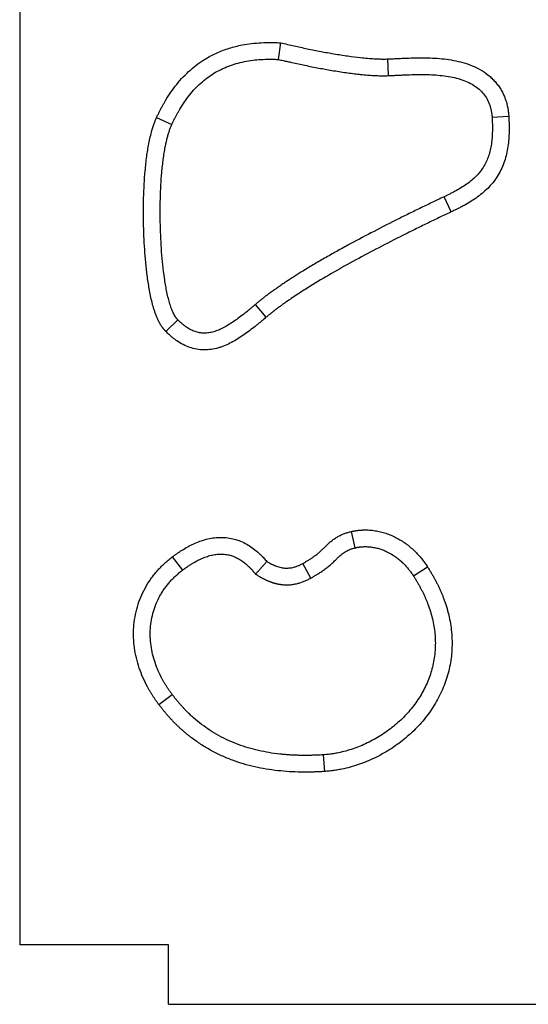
# Model space of a CAD drawing. Header units: millimetres. Extents: x 330 to 1130, y -1600 to -400.
# Tile 1 of 3: x 330 to 672, y -1600 to -937. Entities that reach past the tile are written whole.
import ezdxf

# ---------------------------------------------------------------- set-up
doc = ezdxf.new("R2010")
doc.units = ezdxf.units.MM

msp = doc.modelspace()

# ---------------------------------------------------------------- linework, layer by layer
at = {"color": 7, "linetype": 'Continuous', "lineweight": 25}
for p, q in [((330, -500), (330, -1560)), ((504.01, -964.24), (505.6, -953.06)), ((577.9, -975.12), (577.45, -963.88)), ((422.06, -1003.37), (432.3, -1008.03)), ((647.64, -1003.13), (658.87, -1002.47)), ((620.15, -1066.82), (615.33, -1056.65)), ((495.79, -1137.65), (488.5, -1129.09)), ((428.26, -1147.25), (436.29, -1139.37)), ((555.65, -1292.82), (553.1, -1281.86)), ((432.62, -1298.97), (439.39, -1307.96)), ((525.87, -1313.2), (520.38, -1303.38)), ((604.33, -1305.84), (594.88, -1311.94)), ((423.48, -1398.2), (432.5, -1391.47)), ((535.1, -1443.34), (534.37, -1432.12)), ((430, -1560), (330, -1560)), ((430, -1600), (430, -1560)), ((430, -1600), (1090, -1600))]:
    msp.add_line(p, q, dxfattribs=at)
for points, knots in [([(422.06, -1003.37), (422.21, -1003.03), (422.53, -1002.34), (423.01, -1001.32), (423.49, -1000.31), (423.99, -999.31), (424.48, -998.32), (424.98, -997.35), (425.49, -996.38), (426, -995.43), (426.52, -994.49), (427.04, -993.56), (427.57, -992.65), (429.06, -990.13), (431.61, -986.15), (435.56, -980.84), (439.9, -975.88), (444.66, -971.29), (449.72, -967.21), (455.7, -963.24), (462.72, -959.57), (470.92, -956.49), (478.71, -954.54), (485.95, -953.42), (492.45, -952.88), (497.94, -952.77), (501.76, -952.87), (503.57, -952.95), (504.67, -953.01), (505.21, -953.04), (505.6, -953.06)], [0, 0, 0, 0, 0.010851, 0.021623, 0.032316, 0.042931, 0.053469, 0.063931, 0.074318, 0.084631, 0.09487, 0.105037, 0.115133, 0.125158, 0.188758, 0.250191, 0.314439, 0.377247, 0.439092, 0.500468, 0.582312, 0.665287, 0.75054, 0.811672, 0.874781, 0.937239, 0.968619, 0.98431, 0.989044, 1, 1, 1, 1]), ([(505.6, -953.06), (507.07, -953.4), (510.03, -954.09), (515.95, -955.42), (523.48, -957.04), (532.41, -958.83), (541.52, -960.49), (550.4, -961.9), (557.98, -962.88), (563.86, -963.46), (567.44, -963.72), (569.99, -963.84), (571.6, -963.9), (573.15, -963.93), (574.63, -963.94), (576.06, -963.93), (576.99, -963.9), (577.45, -963.88)], [0, 0, 0, 0, 0.062517, 0.125034, 0.250073, 0.379588, 0.500102, 0.631629, 0.750084, 0.814914, 0.874896, 0.897858, 0.919969, 0.941233, 0.961656, 0.981243, 1, 1, 1, 1]), ([(432.3, -1008.03), (432.45, -1007.69), (432.76, -1007.01), (433.23, -1006.01), (433.71, -1005.03), (434.19, -1004.05), (434.68, -1003.09), (435.17, -1002.14), (435.67, -1001.21), (436.17, -1000.29), (436.68, -999.38), (437.19, -998.48), (438.52, -996.22), (440.76, -992.72), (444.14, -988.15), (447.78, -983.95), (451.74, -980.07), (456, -976.58), (460.55, -973.5), (465.35, -970.86), (470.37, -968.67), (475.63, -966.91), (482.9, -965.14), (490.46, -964.21), (497.13, -964.03), (500.54, -964.09), (502.51, -964.16), (503.5, -964.21), (504.01, -964.24)], [0, 0, 0, 0, 0.012345, 0.024583, 0.036715, 0.048743, 0.060667, 0.072489, 0.08421, 0.09583, 0.107352, 0.118777, 0.130105, 0.194556, 0.256532, 0.318631, 0.379105, 0.440347, 0.501003, 0.561226, 0.621998, 0.682823, 0.745187, 0.870301, 0.934415, 0.966939, 0.983285, 1, 1, 1, 1]), ([(504.01, -964.24), (505.03, -964.48), (507.04, -964.94), (510, -965.61), (513.44, -966.38), (517.37, -967.23), (523.45, -968.51), (530.92, -970), (538.59, -971.39), (544.73, -972.39), (549.45, -973.1), (553.96, -973.7), (557.64, -974.14), (560.56, -974.44), (562.76, -974.64), (564.89, -974.81), (566.96, -974.95), (568.95, -975.06), (570.87, -975.13), (572.73, -975.18), (574.51, -975.19), (576.23, -975.18), (577.35, -975.14), (577.9, -975.12)], [0, 0, 0, 0, 0.042088, 0.082623, 0.121605, 0.183472, 0.243577, 0.370524, 0.488878, 0.555805, 0.619607, 0.680298, 0.737892, 0.768363, 0.797875, 0.826432, 0.854038, 0.880698, 0.906416, 0.931198, 0.955052, 0.977983, 1, 1, 1, 1]), ([(577.45, -963.88), (577.93, -963.86), (578.99, -963.82), (581.11, -963.72), (583.79, -963.59), (586.96, -963.44), (591.19, -963.26), (596.47, -963.1), (602.81, -963.09), (609.14, -963.31), (615.48, -963.84), (621.78, -964.77), (628.08, -966.21), (634.13, -968.26), (639.88, -971.04), (644.26, -974), (647.47, -976.8), (649.69, -979.1), (651.69, -981.58), (653.47, -984.23), (655, -987.04), (656.28, -989.96), (657.3, -992.99), (657.92, -995.47), (658.28, -997.35), (658.48, -998.61), (658.65, -999.88), (658.78, -1001.17), (658.84, -1002.03), (658.87, -1002.47)], [0, 0, 0, 0, 0.014421, 0.031163, 0.062328, 0.093489, 0.124638, 0.186883, 0.249057, 0.311207, 0.373457, 0.436058, 0.4987, 0.563241, 0.623864, 0.686358, 0.717963, 0.749192, 0.780456, 0.811645, 0.842898, 0.874375, 0.90547, 0.937074, 0.949427, 0.961886, 0.97446, 0.987161, 1, 1, 1, 1]), ([(577.9, -975.12), (578.41, -975.1), (579.49, -975.05), (581.63, -974.96), (584.31, -974.82), (587.45, -974.68), (591.56, -974.5), (596.61, -974.35), (602.59, -974.34), (608.43, -974.54), (614.18, -975.02), (619.68, -975.83), (624.94, -977.04), (629.76, -978.66), (634.17, -980.78), (638.03, -983.37), (641.3, -986.47), (643.93, -990.04), (645.38, -993.01), (646.14, -995.09), (646.47, -996.17), (646.77, -997.27), (647.03, -998.39), (647.24, -999.54), (647.42, -1000.71), (647.56, -1001.91), (647.61, -1002.72), (647.64, -1003.13)], [0, 0, 0, 0, 0.017913, 0.038499, 0.076202, 0.113353, 0.150042, 0.222259, 0.293023, 0.362315, 0.430044, 0.49781, 0.55976, 0.621326, 0.678165, 0.73325, 0.785852, 0.837569, 0.889654, 0.902847, 0.916168, 0.92964, 0.943285, 0.957123, 0.971175, 0.985462, 1, 1, 1, 1]), ([(428.26, -1147.25), (428.16, -1147.14), (427.95, -1146.92), (427.65, -1146.59), (427.34, -1146.25), (427.05, -1145.9), (426.75, -1145.55), (426.47, -1145.18), (426.18, -1144.81), (425.9, -1144.43), (425.63, -1144.04), (425.03, -1143.15), (424.15, -1141.7), (423.1, -1139.67), (422.15, -1137.55), (421.33, -1135.42), (420.57, -1133.21), (419.7, -1130.33), (418.72, -1126.58), (417.42, -1120.56), (416.14, -1112.89), (415.02, -1103.72), (414.19, -1094.52), (413.62, -1085.3), (413.29, -1076.05), (413.18, -1066.81), (413.3, -1057.5), (413.67, -1048.31), (414.34, -1038.94), (415.33, -1029.85), (416.55, -1022.21), (417.78, -1016.37), (418.66, -1012.96), (419.34, -1010.65), (419.76, -1009.34), (420.19, -1008.06), (420.63, -1006.83), (421.09, -1005.64), (421.56, -1004.49), (421.89, -1003.74), (422.06, -1003.37)], [0, 0, 0, 0, 0.003037, 0.006094, 0.009173, 0.012275, 0.0154, 0.018551, 0.021727, 0.024931, 0.028163, 0.031424, 0.046611, 0.062689, 0.077792, 0.093893, 0.109103, 0.125251, 0.155043, 0.187804, 0.250399, 0.31299, 0.375534, 0.438093, 0.500697, 0.563738, 0.625745, 0.689966, 0.750745, 0.816522, 0.875759, 0.907979, 0.937807, 0.947403, 0.956756, 0.965869, 0.974746, 0.983391, 0.991807, 1, 1, 1, 1]), ([(647.64, -1003.13), (647.66, -1003.54), (647.71, -1004.36), (647.76, -1005.58), (647.81, -1006.78), (647.84, -1007.95), (647.86, -1009.09), (647.87, -1010.22), (647.87, -1011.31), (647.83, -1013.56), (647.68, -1016.83), (647.22, -1021.14), (646.47, -1025.22), (645.39, -1029.12), (643.97, -1032.77), (642.18, -1036.19), (640.01, -1039.39), (637.46, -1042.37), (634.55, -1045.12), (631.27, -1047.7), (627.66, -1050.11), (624.45, -1051.99), (621.76, -1053.45), (619.68, -1054.53), (617.53, -1055.6), (616.08, -1056.29), (615.33, -1056.65)], [0, 0, 0, 0, 0.018237, 0.036114, 0.053633, 0.070794, 0.0876, 0.104052, 0.120153, 0.135903, 0.20264, 0.264311, 0.326428, 0.384842, 0.442105, 0.497919, 0.554517, 0.611612, 0.669962, 0.73075, 0.794566, 0.860873, 0.894113, 0.929448, 0.963501, 1, 1, 1, 1]), ([(658.87, -1002.47), (658.89, -1002.9), (658.94, -1003.77), (659, -1005.05), (659.05, -1006.31), (659.1, -1008), (659.13, -1010.11), (659.1, -1013.55), (658.9, -1017.76), (658.35, -1022.86), (657.43, -1027.82), (656.06, -1032.75), (654.22, -1037.46), (651.86, -1041.97), (649, -1046.2), (645.67, -1050.09), (641.95, -1053.61), (637.94, -1056.77), (633.69, -1059.62), (630.04, -1061.76), (627.04, -1063.39), (624.79, -1064.55), (622.48, -1065.7), (620.95, -1066.44), (620.15, -1066.82)], [0, 0, 0, 0, 0.016119, 0.031896, 0.047332, 0.06243, 0.094089, 0.124672, 0.188987, 0.249056, 0.31322, 0.374292, 0.437128, 0.49876, 0.561163, 0.624534, 0.686773, 0.749152, 0.811943, 0.874638, 0.905089, 0.937295, 0.967616, 1, 1, 1, 1]), ([(436.29, -1139.37), (436.21, -1139.29), (436.06, -1139.12), (435.83, -1138.87), (435.6, -1138.6), (435.38, -1138.32), (435.16, -1138.03), (434.94, -1137.72), (434.53, -1137.12), (433.94, -1136.14), (432.96, -1134.23), (431.83, -1131.46), (430.68, -1127.87), (429.66, -1123.92), (428.78, -1119.86), (428, -1115.59), (427.1, -1109.84), (426.2, -1102.5), (425.41, -1093.66), (424.86, -1084.74), (424.53, -1075.78), (424.43, -1066.83), (424.55, -1057.82), (424.9, -1048.96), (425.43, -1041.57), (426, -1035.8), (426.53, -1031.44), (427.14, -1027.21), (427.72, -1023.89), (428.19, -1021.54), (428.51, -1020.07), (428.84, -1018.65), (429.17, -1017.27), (429.52, -1015.95), (429.88, -1014.67), (430.26, -1013.44), (430.64, -1012.26), (431.03, -1011.13), (431.44, -1010.05), (431.86, -1009.02), (432.15, -1008.35), (432.3, -1008.03)], [0, 0, 0, 0, 0.00251, 0.00507, 0.007684, 0.010354, 0.01308, 0.015866, 0.018713, 0.029532, 0.041332, 0.066729, 0.096346, 0.125603, 0.158092, 0.189209, 0.222599, 0.28833, 0.354633, 0.421274, 0.488107, 0.555384, 0.621524, 0.689589, 0.753869, 0.787318, 0.81922, 0.852129, 0.882993, 0.894555, 0.905778, 0.916664, 0.927216, 0.937437, 0.947329, 0.956897, 0.966142, 0.975071, 0.983687, 0.991994, 1, 1, 1, 1]), ([(615.33, -1056.65), (613.9, -1057.33), (611.18, -1058.62), (605.76, -1061.21), (599.01, -1064.46), (590.9, -1068.43), (579.91, -1073.89), (566.51, -1080.74), (552.94, -1087.95), (542.22, -1093.87), (534.07, -1098.5), (526.41, -1103), (520.58, -1106.54), (516.42, -1109.15), (513.78, -1110.82), (511.23, -1112.47), (508.76, -1114.1), (506.37, -1115.7), (504.06, -1117.28), (501.83, -1118.84), (499.68, -1120.37), (497.62, -1121.88), (495.64, -1123.36), (493.73, -1124.82), (491.91, -1126.26), (490.17, -1127.67), (489.05, -1128.62), (488.5, -1129.09)], [0, 0, 0, 0, 0.032586, 0.061565, 0.12325, 0.185944, 0.246744, 0.374688, 0.494374, 0.561686, 0.625677, 0.686358, 0.743744, 0.765624, 0.786948, 0.807717, 0.827931, 0.847593, 0.866705, 0.885267, 0.903281, 0.92075, 0.937676, 0.954061, 0.969908, 0.98522, 1, 1, 1, 1]), ([(620.15, -1066.82), (618.72, -1067.49), (616.02, -1068.78), (610.63, -1071.35), (603.93, -1074.58), (595.88, -1078.52), (584.99, -1083.93), (571.72, -1090.71), (555.6, -1099.28), (540.12, -1107.93), (528.48, -1114.86), (521.05, -1119.52), (517.21, -1122), (513.55, -1124.42), (510.5, -1126.51), (508.01, -1128.25), (506.03, -1129.66), (504.14, -1131.05), (502.32, -1132.42), (500.57, -1133.76), (498.91, -1135.07), (497.32, -1136.36), (496.3, -1137.22), (495.79, -1137.65)], [0, 0, 0, 0, 0.033107, 0.062531, 0.125057, 0.188538, 0.250095, 0.379355, 0.500191, 0.631969, 0.75024, 0.783497, 0.815413, 0.845996, 0.875249, 0.892709, 0.909632, 0.926019, 0.941873, 0.957195, 0.971989, 0.986256, 1, 1, 1, 1]), ([(488.5, -1129.09), (487.98, -1129.53), (486.96, -1130.39), (485.47, -1131.64), (484.04, -1132.83), (482.67, -1133.94), (480.54, -1135.65), (477.75, -1137.82), (474.21, -1140.39), (470.76, -1142.68), (467.31, -1144.69), (463.9, -1146.33), (460.55, -1147.53), (457.78, -1148.14), (455.62, -1148.37), (453.54, -1148.43), (450.96, -1148.2), (448.43, -1147.55), (446.46, -1146.8), (444.97, -1146.1), (443.5, -1145.27), (442.05, -1144.33), (440.59, -1143.26), (439.32, -1142.21), (438.21, -1141.23), (437.24, -1140.32), (436.61, -1139.69), (436.29, -1139.37)], [0, 0, 0, 0, 0.033647, 0.065778, 0.096393, 0.125496, 0.153085, 0.230911, 0.300091, 0.369542, 0.435426, 0.497433, 0.555867, 0.610956, 0.637198, 0.662956, 0.71372, 0.764838, 0.791177, 0.818178, 0.84578, 0.874444, 0.903917, 0.934875, 0.955801, 0.977504, 1, 1, 1, 1]), ([(495.79, -1137.65), (495.36, -1138.01), (494.53, -1138.73), (493.29, -1139.76), (491.85, -1140.96), (490.21, -1142.31), (487.7, -1144.33), (484.54, -1146.79), (480.65, -1149.63), (476.64, -1152.28), (472.49, -1154.69), (468.87, -1156.42), (465.87, -1157.58), (462.76, -1158.58), (458.79, -1159.44), (453.9, -1159.77), (449.05, -1159.34), (444.34, -1158.13), (439.84, -1156.21), (436.36, -1154.11), (433.72, -1152.17), (432.05, -1150.81), (430.63, -1149.55), (429.44, -1148.43), (428.66, -1147.64), (428.26, -1147.25)], [0, 0, 0, 0, 0.021791, 0.04256, 0.062308, 0.094253, 0.124608, 0.186939, 0.249127, 0.311011, 0.372683, 0.434423, 0.46615, 0.496867, 0.560825, 0.622604, 0.685728, 0.748331, 0.809834, 0.874094, 0.904884, 0.93683, 0.957271, 0.978322, 1, 1, 1, 1]), ([(520.38, -1303.38), (520.67, -1303.21), (521.24, -1302.89), (522.09, -1302.4), (522.92, -1301.91), (523.72, -1301.42), (524.51, -1300.94), (525.26, -1300.45), (526, -1299.97), (526.71, -1299.49), (527.41, -1299.02), (528.08, -1298.54), (528.85, -1297.97), (529.71, -1297.31), (531, -1296.28), (532.55, -1294.92), (534.04, -1293.48), (535.21, -1292.31), (536.38, -1291.13), (537.88, -1289.69), (539.78, -1288.07), (541.78, -1286.59), (543.9, -1285.29), (546.1, -1284.17), (547.99, -1283.39), (549.53, -1282.85), (550.68, -1282.49), (551.88, -1282.15), (552.69, -1281.96), (553.1, -1281.86)], [0, 0, 0, 0, 0.025261, 0.050004, 0.074232, 0.097947, 0.121152, 0.143849, 0.166043, 0.187736, 0.208932, 0.229635, 0.249848, 0.281348, 0.312132, 0.374583, 0.437345, 0.468807, 0.500266, 0.563062, 0.625699, 0.689222, 0.751567, 0.813315, 0.876318, 0.906129, 0.936659, 0.967939, 1, 1, 1, 1]), ([(553.1, -1281.86), (553.31, -1281.81), (553.71, -1281.72), (554.32, -1281.59), (554.94, -1281.47), (555.55, -1281.37), (556.17, -1281.27), (556.79, -1281.18), (557.41, -1281.1), (558.03, -1281.03), (558.65, -1280.97), (559.28, -1280.91), (559.91, -1280.87), (561.58, -1280.78), (564.31, -1280.78), (568.07, -1281.11), (571.79, -1281.77), (575.42, -1282.74), (578.99, -1284), (582.43, -1285.56), (585.76, -1287.38), (588.92, -1289.44), (591.93, -1291.72), (594.75, -1294.19), (597.42, -1296.87), (599.4, -1299.13), (600.82, -1300.9), (601.73, -1302.09), (602.63, -1303.31), (603.5, -1304.56), (604.05, -1305.41), (604.33, -1305.84)], [0, 0, 0, 0, 0.010343, 0.020686, 0.031029, 0.041375, 0.051728, 0.062089, 0.072461, 0.082846, 0.093247, 0.103666, 0.114105, 0.124568, 0.186952, 0.249741, 0.311825, 0.374371, 0.436724, 0.499658, 0.562148, 0.625306, 0.687095, 0.749703, 0.81169, 0.874686, 0.899403, 0.924279, 0.949328, 0.974564, 1, 1, 1, 1]), ([(432.62, -1298.97), (432.9, -1298.76), (433.46, -1298.35), (434.3, -1297.73), (435.13, -1297.14), (435.96, -1296.56), (436.78, -1296), (437.6, -1295.45), (438.42, -1294.92), (439.23, -1294.4), (441.08, -1293.25), (443.96, -1291.6), (448.04, -1289.62), (452.19, -1287.99), (456.53, -1286.74), (460.93, -1285.96), (465.44, -1285.69), (469.93, -1285.99), (474.34, -1286.88), (478.62, -1288.34), (482.63, -1290.3), (486.42, -1292.73), (489.32, -1295.05), (491.55, -1297.08), (492.95, -1298.47), (494.15, -1299.73), (495.16, -1300.83), (495.82, -1301.6), (496.16, -1301.99)], [0, 0, 0, 0, 0.0146073, 0.0290335, 0.04328, 0.0573481, 0.0712395, 0.0849557, 0.0984983, 0.1118691, 0.1250697, 0.1894785, 0.2503692, 0.3142006, 0.375105, 0.4386377, 0.5003368, 0.5632558, 0.6257645, 0.6878781, 0.751158, 0.8118565, 0.8754664, 0.9059356, 0.9375155, 0.9577055, 0.9785306, 1, 1, 1, 1]), ([(439.39, -1307.96), (439.64, -1307.77), (440.15, -1307.39), (440.91, -1306.84), (441.66, -1306.3), (442.41, -1305.78), (443.15, -1305.27), (443.89, -1304.78), (444.62, -1304.3), (445.35, -1303.84), (446.95, -1302.85), (449.42, -1301.45), (452.8, -1299.82), (456.15, -1298.55), (459.47, -1297.63), (462.74, -1297.1), (465.95, -1296.98), (469.09, -1297.27), (472.14, -1297.98), (475.11, -1299.11), (477.98, -1300.64), (480.76, -1302.56), (482.97, -1304.45), (484.72, -1306.14), (485.87, -1307.35), (486.88, -1308.46), (487.75, -1309.45), (488.33, -1310.14), (488.62, -1310.5)], [0, 0, 0, 0, 0.016874, 0.033507, 0.049903, 0.066061, 0.081985, 0.097676, 0.113136, 0.128367, 0.143372, 0.213369, 0.278705, 0.342848, 0.403148, 0.461779, 0.518114, 0.573461, 0.628503, 0.684162, 0.741717, 0.800546, 0.86364, 0.895911, 0.929784, 0.952244, 0.975646, 1, 1, 1, 1]), ([(525.87, -1313.2), (526.15, -1313.04), (526.71, -1312.72), (527.53, -1312.25), (528.34, -1311.78), (529.13, -1311.3), (529.9, -1310.83), (531.25, -1309.99), (533.11, -1308.77), (535.51, -1307.06), (537.86, -1305.22), (540.13, -1303.24), (541.87, -1301.55), (543.14, -1300.29), (544.19, -1299.23), (545.37, -1298.09), (546.74, -1296.92), (548.06, -1295.95), (549.41, -1295.11), (550.83, -1294.39), (552.15, -1293.85), (553.38, -1293.43), (554.49, -1293.1), (555.26, -1292.91), (555.65, -1292.82)], [0, 0, 0, 0, 0.026571, 0.052683, 0.078338, 0.103538, 0.128286, 0.152582, 0.234363, 0.31179, 0.39501, 0.479478, 0.559185, 0.59461, 0.626578, 0.681918, 0.729803, 0.774145, 0.817217, 0.860158, 0.904512, 0.934879, 0.96669, 1, 1, 1, 1]), ([(555.65, -1292.82), (555.83, -1292.78), (556.18, -1292.7), (556.71, -1292.59), (557.25, -1292.49), (557.78, -1292.4), (558.32, -1292.32), (558.86, -1292.25), (559.41, -1292.19), (559.95, -1292.15), (560.5, -1292.11), (561.79, -1292.04), (563.83, -1292.04), (566.6, -1292.28), (569.37, -1292.77), (572.1, -1293.5), (574.79, -1294.46), (578.33, -1296.05), (581.69, -1298.07), (584.82, -1300.45), (587.06, -1302.42), (589.21, -1304.57), (590.82, -1306.41), (591.98, -1307.85), (592.73, -1308.83), (593.47, -1309.84), (594.19, -1310.88), (594.65, -1311.59), (594.88, -1311.94)], [0, 0, 0, 0, 0.011652, 0.023309, 0.034974, 0.046651, 0.058345, 0.070059, 0.081797, 0.093564, 0.105362, 0.117197, 0.176667, 0.236672, 0.296752, 0.35744, 0.418787, 0.480892, 0.60698, 0.670228, 0.73455, 0.799422, 0.865602, 0.89203, 0.918669, 0.945534, 0.97264, 1, 1, 1, 1]), ([(423.48, -1398.2), (423.28, -1397.92), (422.87, -1397.38), (422.28, -1396.56), (421.69, -1395.73), (421.12, -1394.9), (420.55, -1394.07), (420, -1393.23), (419.46, -1392.39), (418.93, -1391.55), (418.41, -1390.71), (417.89, -1389.86), (417.39, -1389.01), (416.91, -1388.16), (416.43, -1387.31), (414.99, -1384.68), (412.81, -1380.21), (410.29, -1373.7), (408.36, -1367.01), (407.07, -1360.14), (406.46, -1353.23), (406.57, -1346.25), (407.41, -1339.32), (409.01, -1332.5), (411.34, -1325.92), (414.38, -1319.64), (417.46, -1314.72), (420.24, -1311), (422.46, -1308.34), (424.81, -1305.8), (426.79, -1303.87), (428.33, -1302.48), (429.37, -1301.57), (430.43, -1300.68), (431.52, -1299.82), (432.25, -1299.25), (432.62, -1298.97)], [0, 0, 0, 0, 0.009166, 0.018296, 0.02739, 0.03645, 0.045476, 0.05447, 0.063432, 0.072364, 0.081266, 0.09014, 0.098986, 0.107806, 0.1166, 0.12537, 0.188476, 0.250269, 0.313445, 0.37556, 0.438223, 0.500182, 0.563124, 0.62607, 0.688479, 0.750717, 0.813471, 0.844599, 0.875829, 0.906731, 0.93778, 0.95017, 0.962583, 0.975022, 0.987493, 1, 1, 1, 1]), ([(488.62, -1310.5), (489.11, -1309.95), (490.1, -1308.86), (491.6, -1307.2), (493.1, -1305.49), (494.63, -1303.76), (495.65, -1302.58), (496.16, -1301.99)], [0, 0, 0, 0, 0.193095, 0.38964, 0.589637, 0.793089, 1, 1, 1, 1]), ([(496.16, -1301.99), (496.34, -1302.1), (496.69, -1302.32), (497.22, -1302.63), (497.74, -1302.94), (498.27, -1303.23), (498.79, -1303.51), (499.31, -1303.77), (499.82, -1304.03), (500.34, -1304.27), (500.85, -1304.5), (501.36, -1304.72), (502.71, -1305.26), (504.92, -1305.98), (507.56, -1306.43), (509.66, -1306.51), (511.26, -1306.44), (512.86, -1306.22), (514.23, -1305.91), (515.41, -1305.57), (516.39, -1305.23), (517.38, -1304.85), (518.37, -1304.41), (519.38, -1303.92), (520.04, -1303.56), (520.38, -1303.38)], [0, 0, 0, 0, 0.024297, 0.048261, 0.071898, 0.095213, 0.118213, 0.140904, 0.163292, 0.185386, 0.20719, 0.228714, 0.249965, 0.378187, 0.498336, 0.561097, 0.623651, 0.685383, 0.748524, 0.787933, 0.82824, 0.869527, 0.91187, 0.955339, 1, 1, 1, 1]), ([(432.5, -1391.47), (432.3, -1391.21), (431.92, -1390.69), (431.35, -1389.9), (430.8, -1389.12), (430.25, -1388.33), (429.72, -1387.54), (429.2, -1386.74), (428.69, -1385.95), (428.19, -1385.15), (427.7, -1384.35), (427.23, -1383.54), (426.76, -1382.74), (426.31, -1381.93), (425.04, -1379.61), (423.14, -1375.73), (420.97, -1370.13), (419.32, -1364.43), (418.23, -1358.64), (417.72, -1352.84), (417.81, -1347.04), (418.51, -1341.29), (419.83, -1335.68), (421.74, -1330.26), (423.82, -1325.96), (425.76, -1322.67), (427.36, -1320.27), (429.08, -1317.97), (430.61, -1316.13), (431.89, -1314.71), (432.88, -1313.67), (433.89, -1312.66), (434.93, -1311.67), (436, -1310.7), (437.1, -1309.76), (438.23, -1308.85), (439, -1308.26), (439.39, -1307.96)], [0, 0, 0, 0, 0.010361, 0.020672, 0.030937, 0.041154, 0.051327, 0.061455, 0.071541, 0.081585, 0.09159, 0.101555, 0.111483, 0.121376, 0.131233, 0.196119, 0.259445, 0.323163, 0.385622, 0.447785, 0.509109, 0.570928, 0.632527, 0.693413, 0.754306, 0.784996, 0.815763, 0.846334, 0.877028, 0.892269, 0.907528, 0.922813, 0.938136, 0.953506, 0.968933, 0.984428, 1, 1, 1, 1]), ([(488.62, -1310.5), (488.82, -1310.63), (489.23, -1310.9), (489.83, -1311.29), (490.44, -1311.68), (491.04, -1312.05), (491.65, -1312.41), (492.25, -1312.75), (492.85, -1313.09), (493.45, -1313.41), (494.05, -1313.72), (494.65, -1314.02), (495.25, -1314.31), (495.85, -1314.59), (496.45, -1314.85), (497.05, -1315.11), (497.65, -1315.35), (498.24, -1315.58), (498.84, -1315.8), (499.43, -1316.01), (500.03, -1316.2), (500.62, -1316.39), (501.21, -1316.56), (501.8, -1316.72), (502.4, -1316.87), (502.99, -1317), (503.58, -1317.13), (504.17, -1317.24), (504.75, -1317.34), (505.34, -1317.43), (506.63, -1317.61), (508.64, -1317.76), (511.35, -1317.73), (514.07, -1317.44), (516.24, -1317.01), (517.89, -1316.57), (519.03, -1316.22), (520.17, -1315.83), (521.31, -1315.39), (522.45, -1314.91), (523.59, -1314.38), (524.74, -1313.82), (525.49, -1313.4), (525.87, -1313.2)], [0, 0, 0, 0, 0.01842, 0.036662, 0.054732, 0.07263, 0.090362, 0.10793, 0.125337, 0.142587, 0.159685, 0.176633, 0.193435, 0.210096, 0.226619, 0.243009, 0.25927, 0.275406, 0.291422, 0.307322, 0.323111, 0.338794, 0.354375, 0.36986, 0.385254, 0.400561, 0.415787, 0.430938, 0.446018, 0.461033, 0.475989, 0.544692, 0.613042, 0.681618, 0.750992, 0.780756, 0.810835, 0.841268, 0.872092, 0.903343, 0.935057, 0.967265, 1, 1, 1, 1]), ([(604.33, -1305.84), (604.54, -1306.17), (604.97, -1306.82), (605.58, -1307.81), (606.19, -1308.8), (606.78, -1309.79), (607.37, -1310.78), (607.94, -1311.77), (608.49, -1312.77), (609.04, -1313.76), (609.57, -1314.75), (610.09, -1315.75), (610.6, -1316.75), (611.09, -1317.74), (611.58, -1318.74), (612.05, -1319.74), (612.51, -1320.74), (612.96, -1321.74), (613.39, -1322.74), (613.81, -1323.75), (614.22, -1324.75), (614.62, -1325.75), (615.58, -1328.27), (616.97, -1332.31), (618.53, -1337.99), (619.69, -1343.75), (620.46, -1349.59), (620.8, -1355.45), (620.7, -1361.32), (620.17, -1367.15), (619.19, -1372.94), (617.78, -1378.65), (615.94, -1384.23), (613.7, -1389.65), (611.08, -1394.88), (608.08, -1399.95), (603.61, -1406.43), (597.24, -1413.95), (589.99, -1420.59), (583.78, -1425.34), (578.92, -1428.62), (573.87, -1431.62), (568.65, -1434.32), (563.29, -1436.71), (557.82, -1438.77), (552.26, -1440.48), (547.96, -1441.51), (544.97, -1442.1), (543.32, -1442.39), (541.67, -1442.65), (540.02, -1442.88), (538.38, -1443.07), (536.74, -1443.23), (535.65, -1443.3), (535.1, -1443.34)], [0, 0, 0, 0, 0.006242, 0.012453, 0.018633, 0.024784, 0.030905, 0.036998, 0.043063, 0.0491, 0.05511, 0.061094, 0.067052, 0.072985, 0.078894, 0.084779, 0.09064, 0.096479, 0.102296, 0.108092, 0.113867, 0.119622, 0.125357, 0.156898, 0.187888, 0.219489, 0.250682, 0.282035, 0.313163, 0.344397, 0.375607, 0.406906, 0.438348, 0.469338, 0.50058, 0.531833, 0.5634, 0.626238, 0.688957, 0.720033, 0.751226, 0.782563, 0.813863, 0.845175, 0.876268, 0.907326, 0.937981, 0.946981, 0.955928, 0.964826, 0.973679, 0.98249, 0.991262, 1, 1, 1, 1]), ([(594.88, -1311.94), (595.08, -1312.25), (595.48, -1312.87), (596.06, -1313.81), (596.64, -1314.75), (597.2, -1315.68), (597.75, -1316.62), (598.28, -1317.56), (598.8, -1318.5), (599.32, -1319.43), (599.81, -1320.37), (600.3, -1321.31), (600.77, -1322.25), (601.24, -1323.19), (601.68, -1324.13), (602.12, -1325.07), (602.54, -1326.02), (602.96, -1326.96), (603.36, -1327.9), (603.74, -1328.84), (604.12, -1329.79), (604.98, -1332.04), (606.21, -1335.61), (607.57, -1340.58), (608.58, -1345.59), (609.24, -1350.64), (609.54, -1355.68), (609.46, -1360.71), (609, -1365.7), (608.16, -1370.65), (606.95, -1375.54), (604.85, -1381.92), (601.32, -1389.63), (595.79, -1398.25), (589.09, -1406.15), (581.43, -1413.17), (574.38, -1418.23), (568.41, -1421.78), (563.78, -1424.18), (559.03, -1426.29), (554.19, -1428.11), (549.3, -1429.62), (545.45, -1430.54), (542.68, -1431.08), (541.01, -1431.37), (539.34, -1431.62), (537.68, -1431.83), (536.02, -1432), (534.92, -1432.08), (534.37, -1432.12)], [0, 0, 0, 0, 0.006756, 0.013475, 0.020156, 0.0268, 0.033408, 0.03998, 0.046518, 0.053021, 0.059491, 0.065928, 0.072333, 0.078707, 0.085051, 0.091364, 0.097649, 0.103905, 0.110134, 0.116336, 0.122513, 0.128664, 0.160348, 0.191405, 0.222722, 0.253574, 0.284338, 0.314846, 0.345352, 0.375829, 0.406433, 0.437199, 0.498403, 0.560721, 0.623652, 0.686931, 0.750021, 0.781821, 0.813581, 0.845268, 0.876705, 0.907894, 0.938625, 0.949035, 0.959366, 0.969623, 0.97981, 0.989934, 1, 1, 1, 1]), ([(534.37, -1432.12), (533.87, -1432.15), (532.87, -1432.21), (531.38, -1432.29), (529.9, -1432.36), (528.43, -1432.42), (526.97, -1432.47), (525.52, -1432.5), (524.07, -1432.52), (522.64, -1432.54), (521.21, -1432.53), (519.8, -1432.52), (518.39, -1432.5), (516.99, -1432.47), (515.61, -1432.42), (514.23, -1432.36), (512.86, -1432.29), (511.5, -1432.21), (510.15, -1432.12), (508.81, -1432.01), (507.47, -1431.9), (506.15, -1431.77), (502.85, -1431.42), (497.66, -1430.7), (490.59, -1429.32), (483.7, -1427.52), (476.93, -1425.27), (470.38, -1422.57), (464.04, -1419.4), (457.99, -1415.79), (452.26, -1411.74), (446.83, -1407.28), (442.95, -1403.58), (440.39, -1400.91), (439.02, -1399.42), (437.67, -1397.9), (436.35, -1396.35), (435.04, -1394.76), (433.75, -1393.13), (432.92, -1392.02), (432.5, -1391.47)], [0, 0, 0, 0, 0.013079, 0.026071, 0.038978, 0.051799, 0.064536, 0.077189, 0.08976, 0.102248, 0.114655, 0.126982, 0.13923, 0.151398, 0.163489, 0.175503, 0.18744, 0.199303, 0.211091, 0.222806, 0.234449, 0.24602, 0.257522, 0.321123, 0.382893, 0.445559, 0.506842, 0.569098, 0.63059, 0.691762, 0.752923, 0.813711, 0.875246, 0.89274, 0.910332, 0.928029, 0.945838, 0.963765, 0.981817, 1, 1, 1, 1]), ([(535.1, -1443.34), (534.61, -1443.37), (533.63, -1443.44), (532.17, -1443.52), (530.71, -1443.59), (529.26, -1443.65), (527.82, -1443.7), (526.39, -1443.73), (524.97, -1443.76), (523.55, -1443.78), (522.14, -1443.79), (520.74, -1443.78), (517.14, -1443.75), (511.42, -1443.54), (503.53, -1442.87), (495.78, -1441.8), (488.05, -1440.29), (480.49, -1438.31), (472.98, -1435.82), (465.68, -1432.81), (458.6, -1429.26), (451.84, -1425.22), (447, -1421.8), (443.86, -1419.36), (442.26, -1418.06), (440.68, -1416.74), (439.13, -1415.38), (437.6, -1413.98), (436.09, -1412.56), (434.6, -1411.09), (433.13, -1409.6), (431.69, -1408.07), (430.27, -1406.51), (428.86, -1404.91), (427.48, -1403.29), (426.13, -1401.62), (424.79, -1399.93), (423.92, -1398.78), (423.48, -1398.2)], [0, 0, 0, 0, 0.011709, 0.023349, 0.03492, 0.046422, 0.057856, 0.069223, 0.080522, 0.091756, 0.102924, 0.114028, 0.125066, 0.188661, 0.250326, 0.313355, 0.374717, 0.437684, 0.499393, 0.562765, 0.625434, 0.687742, 0.750037, 0.766306, 0.782605, 0.798941, 0.815321, 0.831749, 0.848232, 0.864776, 0.881386, 0.898069, 0.91483, 0.931675, 0.948609, 0.965637, 0.982766, 1, 1, 1, 1])]:
    msp.add_open_spline(points, degree=3, knots=knots, dxfattribs=at)

doc.saveas('drawing.dxf')
